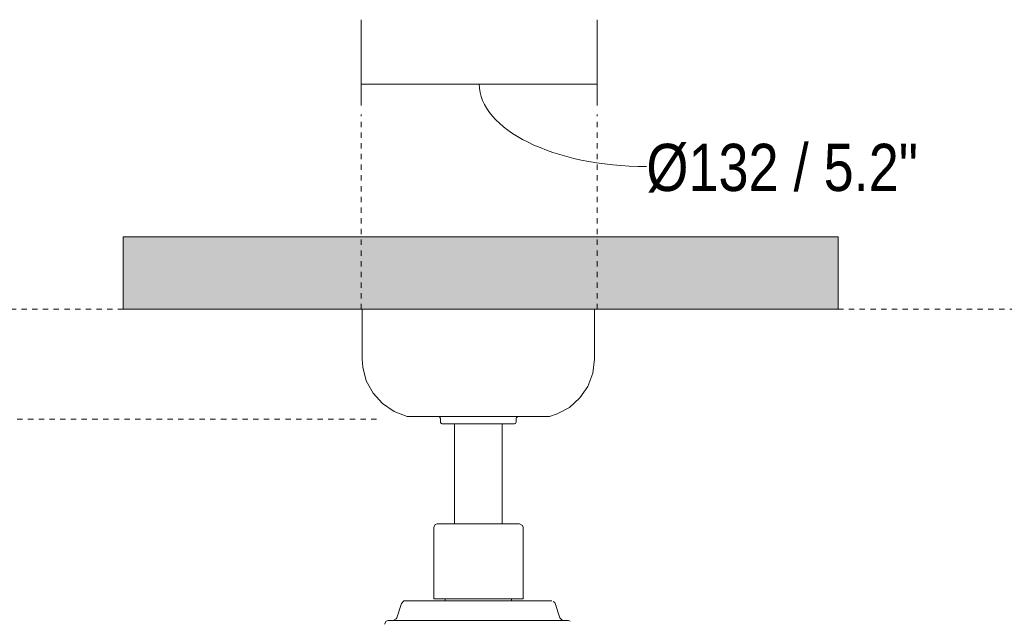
# Model space of a CAD drawing. Header units: millimetres. Extents: x 5789 to 11311, y 1488 to 7515.
# Tile 3 of 6: x 6337 to 6888, y 1825 to 2162. Entities that reach past the tile are written whole.
import ezdxf

# ---------------------------------------------------------------- set-up
doc = ezdxf.new("R2010")
doc.units = ezdxf.units.MM
doc.linetypes.add('Dash', pattern=[6, 3, -3])
for name, color, linetype, lineweight in [('Aparatos eléctricos', 7, 'Continuous', 9), ('Cotas', 7, 'Continuous', 9), ('Cotas-12', 7, 'Continuous', 9), ('Techos', 7, 'Continuous', 9)]:
    doc.layers.add(name, color=color, linetype=linetype, lineweight=lineweight)
doc.layers.add('Lighthing Fixture Dim Grey Dash', color=7, linetype='Dash', lineweight=9, true_color=0xd2d2d2)
doc.styles.add('Arial Narrow', font='ARIALN.TTF', dxfattribs={"height": 26.4})
doc.dimstyles.new('FARO_-_2_2mm_Arial_Narrow_mm_Inch_Left', dxfattribs={"dimscale": 304.8, "dimtxt": 27.018578, "dimasz": 0, "dimexe": 0.11811, "dimexo": 0.0625, "dimgap": 0.019685, "dimtad": 1, "dimdec": 0, "dimzin": 0, "dimdsep": 46, "dimtxsty": 'Arial Narrow', "dimblk1": 'NONE', "dimblk2": 'NONE', "dimsah": 1, "dimcen": 0.09, "dimadec": 0, "dimazin": 0, "dimtfac": 1, "dimtdec": 4, "dimtix": 1, "dimtmove": 1, "dimatfit": 3, "dimfxl": 0.03937, "dimfxlon": 1, "dimtvp": 1, "dimtolj": 1, "dimtzin": 0, "dimarcsym": 2})

# ---------------------------------------------------------------- blocks, each defined once
blk = doc.blocks.new('34277 - 34277 KLIM M Black_walnut fan-626849-Alzado_PDF')
at = {"layer": 'Aparatos eléctricos'}
for p, q in [((6528.61, 2000), (6528.61, 1972.08)), ((6658.61, 1972.08), (6658.61, 2000)), ((6554.19, 1940.03), (6553.87, 1940.07)), ((6557.11, 1939.96), (6556.91, 1940.07)), ((6630.48, 1940.07), (6630.11, 1939.96)), ((6633.35, 1940.07), (6633.02, 1940.03)), ((6572.36, 1938.96), (6572.36, 1936.96)), ((6580.26, 1935.96), (6580.26, 1879.96)), ((6606.96, 1879.96), (6606.96, 1935.96)), ((6614.85, 1936.96), (6614.85, 1938.96)), ((6568.61, 1877.96), (6568.61, 1837.96)), ((6618.61, 1837.96), (6618.61, 1877.96)), ((6550.64, 1835.46), (6548.01, 1827.38)), ((6555.3, 1836.83), (6586.53, 1836.83)), ((6556.28, 1836.85), (6556.31, 1836.85)), ((6568.61, 1837.96), (6618.61, 1837.96)), ((6575.12, 1837.96), (6575.12, 1836.83)), ((6593.61, 1836.83), (6619.81, 1836.83)), ((6612.09, 1836.83), (6612.09, 1837.96)), ((6624.83, 1836.83), (6631.91, 1836.83)), ((6639.2, 1827.38), (6636.58, 1835.46)), ((6543.12, 1825.9), (6543.61, 1825.9)), ((6543.5, 1825.86), (6641.49, 1825.86)), ((6644.09, 1825.9), (6644.97, 1825.44))]:
    blk.add_line(p, q, dxfattribs=at)
at = {"layer": 'Aparatos eléctricos', "flags": 128}
for points in [[(6553.87, 1940.07), (6546.49, 1942.8), (6539.96, 1947.21), (6534.67, 1953.04), (6530.92, 1959.96), (6528.92, 1967.58), (6528.61, 1972.08)], [(6658.61, 1972.08), (6657.67, 1964.26), (6654.9, 1956.89), (6650.45, 1950.39), (6644.59, 1945.13), (6637.65, 1941.42), (6633.35, 1940.07)], [(6554.59, 1940.03), (6554.3, 1940.03), (6554.19, 1940.03)], [(6554.74, 1940.03), (6555.14, 1940.03), (6557.92, 1940.03), (6562.41, 1940.03), (6568.39, 1940.03), (6575.58, 1940.03), (6583.63, 1940.03), (6592.16, 1940.03), (6600.75, 1940.03), (6609.01, 1940.03), (6616.53, 1940.03), (6622.95, 1940.03), (6627.97, 1940.03), (6631.34, 1940.03), (6632.92, 1940.03), (6633.02, 1940.03)], [(6571.48, 1939.96), (6570.57, 1939.96), (6564.77, 1939.96), (6560.46, 1939.96), (6557.87, 1939.96), (6557.11, 1939.96)], [(6557.11, 1939.96), (6558.05, 1939.96), (6560.83, 1939.96), (6565.3, 1939.96), (6571.23, 1939.96), (6578.32, 1939.96), (6586.2, 1939.96), (6593.61, 1939.96)], [(6572.36, 1938.96), (6571.9, 1939.8), (6571.36, 1939.96)], [(6593.61, 1939.96), (6601.85, 1939.96), (6609.66, 1939.96), (6616.65, 1939.96), (6622.45, 1939.96), (6626.75, 1939.96), (6629.35, 1939.96), (6630.11, 1939.96)], [(6615.86, 1939.96), (6615.01, 1939.5), (6614.85, 1938.96)], [(6630.11, 1939.96), (6629.17, 1939.96), (6626.39, 1939.96), (6621.92, 1939.96), (6615.99, 1939.96), (6615.74, 1939.96)], [(6573.36, 1935.96), (6572.52, 1936.42), (6572.36, 1936.96)], [(6578.61, 1935.96), (6577.53, 1935.96), (6574.57, 1935.96), (6573.38, 1935.96), (6573.36, 1935.96)], [(6573.36, 1935.96), (6574.3, 1935.96), (6577.03, 1935.96), (6581.3, 1935.96), (6586.7, 1935.96), (6592.75, 1935.96), (6593.61, 1935.96)], [(6593.61, 1935.96), (6599.7, 1935.96), (6605.23, 1935.96), (6609.68, 1935.96), (6612.65, 1935.96), (6613.84, 1935.96), (6613.86, 1935.96)], [(6613.86, 1935.96), (6612.92, 1935.96), (6610.19, 1935.96), (6608.61, 1935.96)], [(6614.85, 1936.96), (6614.4, 1936.12), (6613.86, 1935.96)], [(6568.61, 1877.96), (6569.48, 1879.62), (6570.61, 1879.96)], [(6616.61, 1879.96), (6615.67, 1879.96), (6612.93, 1879.96), (6608.61, 1879.96), (6603.06, 1879.96), (6596.74, 1879.96), (6590.16, 1879.96), (6583.87, 1879.96), (6578.37, 1879.96), (6574.12, 1879.96), (6571.46, 1879.96), (6570.61, 1879.96)], [(6616.61, 1879.96), (6618.26, 1879.09), (6618.61, 1877.96)], [(6550.64, 1835.46), (6551.98, 1836.77), (6552.56, 1836.85)], [(6552.56, 1836.85), (6553.5, 1836.85), (6553.8, 1836.85)], [(6634.66, 1836.85), (6633.72, 1836.85), (6630.93, 1836.85), (6626.44, 1836.85), (6620.43, 1836.85), (6613.19, 1836.85), (6605.05, 1836.85), (6596.39, 1836.85), (6587.6, 1836.85), (6579.08, 1836.85), (6571.24, 1836.85), (6564.41, 1836.85), (6558.94, 1836.85), (6555.05, 1836.85), (6552.93, 1836.85), (6552.56, 1836.85)], [(6633.42, 1836.85), (6634.29, 1836.85), (6634.66, 1836.85)], [(6635.51, 1836.41), (6636.32, 1835.98), (6636.58, 1835.46)], [(6541.08, 1823.86), (6541.96, 1825.54), (6543.12, 1825.9)], [(6644.09, 1825.9), (6643.15, 1825.9), (6640.36, 1825.9), (6635.81, 1825.9), (6629.69, 1825.9), (6622.23, 1825.9), (6613.69, 1825.9), (6604.4, 1825.9), (6594.71, 1825.9), (6584.98, 1825.9), (6575.57, 1825.9), (6566.83, 1825.9), (6559.1, 1825.9), (6552.65, 1825.9), (6547.74, 1825.9), (6544.54, 1825.9), (6543.17, 1825.9), (6543.12, 1825.9)], [(6545.93, 1825.86), (6547.69, 1826.74), (6548.01, 1827.38)], [(6639.2, 1827.38), (6640.58, 1825.98), (6641.29, 1825.86)], [(6643.15, 1825.9), (6644.05, 1825.9), (6644.09, 1825.9)]]:
    blk.add_lwpolyline(points, dxfattribs=at)
blk = doc.blocks.new('DIMBLOCK1-Alzado_PDF')
at = {"layer": 'Cotas-12', "color": 251, "true_color": 0x5b5b5b}
for p, q in [((6528.1, 2126.07), (6528.1, 2162.07)), ((6660.11, 2126.07), (6660.11, 2162.07)), ((6528.1, 2126.07), (6660.11, 2126.07)), ((6528.1, 2126.07), (6528.1, 2114.07)), ((6660.11, 2126.07), (6660.11, 2114.07))]:
    blk.add_line(p, q, dxfattribs=at)
blk.add_ellipse((6687.62, 2126.07), major_axis=(93.52, 0), ratio=0.493438, start_param=3.141593, end_param=4.712389, dxfattribs=at)
at = {"layer": 'Cotas-12', "color": 0, "insert": (6687.62, 2092.6), "char_height": 26.4, "width": 182.697, "attachment_point": 1, "line_spacing_factor": 0.974696, "style": 'Arial Narrow'}
blk.add_mtext('Ø132 / 5.2"', dxfattribs=at)
blk = doc.blocks.new('_None')

msp = doc.modelspace()

# ---------------------------------------------------------------- hatches: boundary and pattern name
at = {"layer": 'Techos', "true_color": 0xe8e8e8}
msp.add_hatch(color=254, dxfattribs=at).paths.add_polyline_path([(6597.74, 2000), (6794.95, 2000), (6794.95, 2040.5), (6394.95, 2040.5), (6394.95, 2000), (6570.12, 2000)])

# ---------------------------------------------------------------- linework, layer by layer
at = {"layer": 'Lighthing Fixture Dim Grey Dash'}
for p, q in [((6528.1, 2000), (6528.1, 2109)), ((6660.11, 2000), (6660.11, 2109)), ((6394.95, 2000), (5939.21, 2000)), ((6794.95, 2000), (7399.95, 2000)), ((6536.61, 1938.49), (5981.61, 1938.49))]:
    msp.add_line(p, q, dxfattribs=at)
at = {"layer": 'Techos'}
for p, q in [((6394.95, 2040.5), (6794.95, 2040.5)), ((6394.95, 2000), (6394.95, 2040.5)), ((6794.95, 2040.5), (6794.95, 2000)), ((6794.95, 2000), (6394.95, 2000))]:
    msp.add_line(p, q, dxfattribs=at)

# ---------------------------------------------------------------- block references
at = {"layer": 'Aparatos eléctricos'}
msp.add_blockref('34277 - 34277 KLIM M Black_walnut fan-626849-Alzado_PDF', (0, 0), dxfattribs=at)

# ---------------------------------------------------------------- dimensions: what is measured, and where the dimension line sits
at = {"layer": 'Cotas', "color": 251, "true_color": 0x5b5b5b}
dim = msp.add_linear_dim(base=(6660.11, 2126.07), p1=(6528.1, 2114.07), p2=(6660.11, 2114.07), text='Ø<>', dimstyle='FARO_-_2_2mm_Arial_Narrow_mm_Inch_Left', override={"dimpost": '<>', "dimfxl": 132.010139}, dxfattribs=at)
dim.commit()
dim.dimension.update_dxf_attribs({"geometry": 'DIMBLOCK1-Alzado_PDF', "text_midpoint": (6778.97, 2075), "dimtype": 160})

doc.saveas('drawing.dxf')
